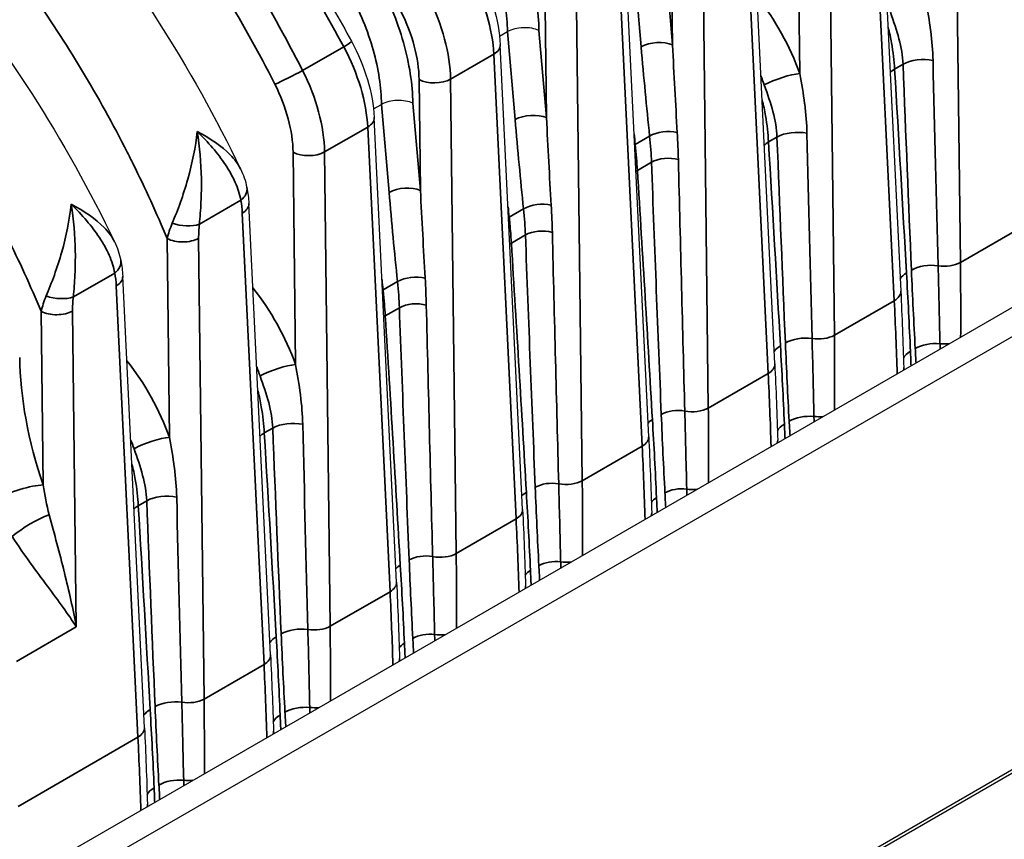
# Model space of a CAD drawing. Header units: millimetres. Extents: x 399 to 6233, y -1870 to 1602.
# Tile 14 of 256: x 947 to 1035, y 1281 to 1354. Entities that reach past the tile are written whole.
import ezdxf

# ---------------------------------------------------------------- set-up
doc = ezdxf.new("R2010")
doc.units = ezdxf.units.MM
doc.layers.add('可見 (ISO)', color=7, linetype='Continuous', lineweight=25)
doc.layers.add('窄部可見 (ISO)', color=7, linetype='Continuous', lineweight=35)

# ---------------------------------------------------------------- blocks, each defined once
blk = doc.blocks.new('CHS2C-S40外觀(4x放大)')
at = {"layer": '可見 (ISO)'}
for p, q in [((94.493, 295.412), (96.441, 254.883)), ((85.127, 248.351), (83.122, 290.071)), ((73.813, 241.819), (71.809, 283.539)), ((60.433, 277.779), (61.138, 278.186)), ((61.141, 278.188), (61.138, 278.186)), ((62.499, 235.287), (60.495, 277.007)), ((-149.035, 105.922), (144.674, 275.495)), ((-148.634, 103.541), (146.937, 274.189)), ((49.119, 271.247), (49.824, 271.654)), ((49.827, 271.656), (49.824, 271.654)), ((51.186, 228.755), (49.181, 270.475)), ((39.872, 222.223), (37.925, 262.751)), ((28.558, 215.691), (26.611, 256.218)), ((96.709, 248.032), (96.716, 247.807)), ((39.967, 243.678), (39.967, 243.677)), ((158.958, 241.937), (-160.655, 57.409)), ((85.403, 241.275), (85.396, 241.5)), ((-155.705, 60.593), (154.008, 239.406)), ((74.089, 234.743), (74.082, 234.968)), ((62.775, 228.211), (62.768, 228.436)), ((51.461, 221.679), (51.455, 221.904)), ((40.148, 215.147), (40.141, 215.372)), ((28.834, 208.615), (28.827, 208.84))]:
    blk.add_line(p, q, dxfattribs=at)
for centre, major_axis, start_param, end_param in [((88.57, 273.804), (8, 0), 0.440269, 0.440323), ((41.901, 243.92), (-6.4, 0), 4.658864, 4.658881), ((20.688, 234.612), (-8, 0), 1.300069, 1.3001)]:
    blk.add_ellipse(centre, major_axis=major_axis, ratio=0.57735, start_param=start_param, end_param=end_param, dxfattribs=at)
for points, knots in [([(-46.67, 314.535), (-42.977, 317.423), (-38.576, 319.324), (-29.181, 320.925), (-24.057, 320.624), (-13.343, 317.937), (-7.586, 315.385), (3.844, 308.199), (9.653, 303.413), (20.362, 292.369), (25.394, 285.964), (32.482, 274.904), (34.99, 270.411), (37.181, 265.856)], [0, 0, 0, 0, 0.540203, 0.540203, 1.086729, 1.086729, 1.672237, 1.672237, 2.279577, 2.279577, 2.883685, 2.883685, 3.265766, 3.265766, 3.265766, 3.265766]), ([(-57.984, 308.004), (-54.286, 310.894), (-49.878, 312.797), (-40.475, 314.393), (-35.35, 314.09), (-24.635, 311.396), (-18.877, 308.841), (-7.447, 301.65), (-1.638, 296.861), (9.068, 285.813), (14.098, 279.407), (21.178, 268.354), (23.68, 263.87), (25.867, 259.324)], [0, 0, 0, 0, 0.540904, 0.540904, 1.087455, 1.087455, 1.673022, 1.673022, 2.280352, 2.280352, 2.884446, 2.884446, 3.265747, 3.265747, 3.265747, 3.265747]), ([(29.566, 302.239), (34.761, 296.526), (39.631, 289.991), (44.961, 281.229), (46.075, 279.287), (47.134, 277.323)], [0, 0, 0, 0, 0.601426, 0.601426, 0.7691436, 0.7691436, 0.7691436, 0.7691436]), ([(58.448, 283.855), (59.046, 282.745), (59.535, 281.572), (60.229, 279.265), (60.442, 278.104), (60.495, 277.007)], [0, 0, 0, 0, 0.0947069, 0.0947069, 0.1895888, 0.1895888, 0.1895888, 0.1895888]), ([(63.964, 278.29), (63.593, 278.467), (63.073, 278.558), (62.553, 278.54), (62.032, 278.521), (61.515, 278.394), (61.141, 278.188)], [-0.0000151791, -0.0000151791, -0.0000151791, -0.0000151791, 0.0003786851, 0.0003786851, 0.0003786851, 0.0007725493, 0.0007725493, 0.0007725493, 0.0007725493]), ([(47.134, 277.323), (47.732, 276.214), (48.222, 275.04), (48.915, 272.733), (49.129, 271.572), (49.181, 270.475)], [0, 0, 0, 0, 0.0947069, 0.0947069, 0.1895888, 0.1895888, 0.1895888, 0.1895888]), ([(52.65, 271.758), (52.28, 271.935), (51.76, 272.026), (51.239, 272.008), (50.719, 271.989), (50.201, 271.862), (49.827, 271.656)], [-0.0000151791, -0.0000151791, -0.0000151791, -0.0000151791, 0.0003786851, 0.0003786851, 0.0003786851, 0.0007725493, 0.0007725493, 0.0007725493, 0.0007725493])]:
    blk.add_open_spline(points, degree=3, knots=knots, dxfattribs=at)
for points in [[(37.178, 265.863), (37.432, 265.335), (37.632, 264.775), (37.749, 264.201)], [(37.749, 264.201), (37.845, 263.733), (37.901, 263.245), (37.925, 262.751)], [(25.864, 259.332), (26.118, 258.803), (26.318, 258.244), (26.435, 257.669)], [(26.435, 257.669), (26.531, 257.2), (26.587, 256.713), (26.611, 256.218)], [(96.441, 254.883), (96.551, 252.588), (96.64, 250.305), (96.709, 248.032)], [(85.127, 248.351), (85.237, 246.056), (85.327, 243.773), (85.396, 241.5)], [(73.813, 241.819), (73.923, 239.525), (74.013, 237.241), (74.082, 234.968)], [(62.499, 235.287), (62.61, 232.993), (62.699, 230.709), (62.768, 228.436)], [(51.186, 228.755), (51.296, 226.461), (51.386, 224.177), (51.455, 221.904)], [(39.872, 222.223), (39.982, 219.929), (40.072, 217.645), (40.141, 215.372)], [(28.558, 215.691), (28.669, 213.397), (28.758, 211.113), (28.827, 208.84)]]:
    blk.add_open_spline(points, degree=3, dxfattribs=at)
at = {"layer": '窄部可見 (ISO)'}
for p, q in [((101.305, 298.825), (101.792, 257.455)), ((95.856, 254.028), (93.909, 294.555)), ((87.374, 274.421), (87.164, 292.272)), ((89.991, 292.294), (90.478, 250.923)), ((84.543, 247.496), (82.538, 289.216)), ((75.953, 277.001), (75.836, 286.956)), ((78.663, 286.979), (79.165, 244.391)), ((73.137, 276.821), (72.454, 284.72)), ((75.278, 284.821), (75.953, 277.001)), ((73.229, 240.964), (71.224, 282.684)), ((64.639, 270.469), (64.522, 280.424)), ((67.35, 280.447), (67.851, 237.859)), ((61.823, 270.289), (61.141, 278.188)), ((63.964, 278.29), (64.639, 270.469)), ((42.752, 274.693), (46.444, 276.824)), ((59.911, 276.152), (56.036, 273.915)), ((61.915, 234.432), (59.911, 276.152)), ((96.643, 275.255), (95.885, 274.817)), ((53.326, 263.937), (53.209, 273.892)), ((56.036, 273.915), (56.537, 231.327)), ((50.509, 263.757), (49.827, 271.656)), ((52.65, 271.758), (53.326, 263.937)), ((48.597, 269.62), (44.722, 267.383)), ((50.601, 227.9), (48.597, 269.62)), ((72.607, 268.061), (73.897, 268.807)), ((85.329, 268.723), (84.571, 268.285)), ((32.999, 267.236), (32.999, 267.237)), ((42.119, 248.293), (41.895, 267.36)), ((44.722, 267.383), (45.223, 224.795)), ((74.064, 266.463), (72.801, 265.734)), ((101.792, 257.455), (112.544, 263.663)), ((37.203, 263.042), (33.489, 260.897)), ((39.288, 221.368), (37.34, 261.896)), ((61.293, 261.529), (62.584, 262.275)), ((21.685, 260.704), (21.685, 260.705)), ((62.75, 259.931), (61.487, 259.202)), ((30.806, 241.761), (30.595, 259.612)), ((33.423, 259.634), (33.91, 218.263)), ((25.889, 256.51), (22.175, 254.365)), ((49.979, 254.998), (51.27, 255.743)), ((27.974, 214.836), (26.027, 255.363)), ((90.478, 250.923), (95.856, 254.028)), ((19.465, 237.483), (19.282, 253.08)), ((22.109, 253.101), (22.443, 224.749)), ((51.436, 253.4), (50.173, 252.67)), ((79.165, 244.391), (84.543, 247.496)), ((40.075, 242.595), (39.317, 242.157)), ((67.851, 237.859), (73.229, 240.964)), ((28.761, 236.063), (28.003, 235.625)), ((56.537, 231.327), (61.915, 234.432)), ((45.223, 224.795), (50.601, 227.9)), ((22.443, 224.749), (17.069, 221.646)), ((33.91, 218.263), (39.288, 221.368)), ((17.222, 208.629), (27.974, 214.836))]:
    blk.add_line(p, q, dxfattribs=at)
for centre, major_axis, ratio, start_param, end_param in [((52.749, 280.539), (5.062, -9.608), 0.528981, 0.843503, 1.58526), ((48.882, 278.307), (-4.761, 9.775), 0.546465, 4.003127, 4.744883), ((79.727, 274.635), (-6.321, 11.409), 0.529006, 4.409216, 5.022733), ((47.248, 277.552), (-3.941, 8.16), 0.548164, 4.005041, 4.7468), ((42.632, 279.087), (-1.732, -1), 0.026607, 0.240066, 0.240557), ((45.374, 276.373), (1.76, 0.949), 0.068242, 5.328283, 6.283185), ((41.435, 274.007), (5.062, -9.608), 0.528981, 0.843503, 1.58526), ((58.497, 276.911), (1.998, 0.096), 0.568811, 5.470634, 6.283186), ((74.539, 276.219), (-1.993, -0.172), 0.487205, 3.882318, 5.450453), ((74.739, 275.638), (-2.376, 26.657), 0.055803, 1.521439, 1.824995), ((77.366, 277.88), (1.809, -36.934), 0.039331, 4.734258, 4.949623), ((98.337, 274.392), (2.398, 0.094), 0.53547, 1.12184, 2.334033), ((97.456, 301.203), (-3.869, 109.752), 0.016176, 1.808908, 1.986983), ((99.524, 330.822), (3.224, -155.247), 0.009219, 5.07594, 5.206517), ((41.683, 274.242), (-1.784, -0.904), 0.049948, 0.631122, 2.18822), ((37.568, 271.775), (-4.761, 9.775), 0.546465, 4.003127, 4.744883), ((77.805, 273.569), (-5.235, 9.526), 0.531131, 4.411078, 4.492399), ((85.677, 273.482), (-2.261, -0.805), 0.217549, 3.789822, 5.350538), ((97.579, 273.954), (2.396, 0.144), 0.549309, 2.32279, 2.590389), ((92.619, 298.41), (-6.883, 108.013), 0.016654, 4.313046, 4.491121), ((35.934, 271.02), (-3.941, 8.16), 0.548164, 4.005041, 4.7468), ((54.622, 274.674), (-2, -0.024), 0.544644, 0.779157, 2.349222), ((47.184, 270.379), (1.998, 0.096), 0.568811, 5.470634, 6.283186), ((63.226, 269.687), (-1.993, -0.172), 0.487205, 3.882318, 5.450453), ((66.052, 271.348), (1.809, -36.934), 0.039331, 4.734258, 4.949623), ((63.426, 269.106), (-2.376, 26.657), 0.055803, 1.521439, 1.824995), ((70.516, 273.2), (-3.065, 26.26), 0.057179, 4.508766, 4.545085), ((75.3, 268.204), (-1.989, -0.206), 0.498982, 4.088239, 5.441945), ((87.024, 267.86), (-2.398, -0.094), 0.53547, 4.263432, 5.475625), ((86.142, 294.671), (-3.869, 109.752), 0.016176, 1.808908, 1.986983), ((88.21, 324.29), (3.224, -155.247), 0.009219, 5.07594, 5.206517), ((74.009, 267.459), (-1.989, -0.208), 0.49963, 5.441462, 5.479477), ((86.266, 267.422), (-2.396, -0.144), 0.549309, 5.464382, 5.731981), ((81.306, 291.878), (-6.883, 108.013), 0.016654, 4.313046, 4.491121), ((43.309, 268.142), (-2, -0.024), 0.544644, 0.779157, 2.349222), ((75.476, 265.744), (-1.999, -0.074), 0.533946, 4.165658, 5.476817), ((75.104, 280.828), (-3.466, 99.881), 0.015549, 1.714575, 1.949868), ((77.062, 303.71), (3.058, -141.203), 0.010141, 4.977414, 5.14781), ((74.213, 265.015), (-1.996, -0.124), 0.550796, 5.463127, 5.561987), ((70.435, 278.133), (-6.319, 98.235), 0.016027, 4.349516, 4.58481), ((51.912, 263.155), (-1.993, -0.172), 0.487205, 3.882318, 5.450453), ((35.79, 263.801), (1.959, 0.4), 0.65187, 5.376523, 6.283118), ((52.112, 262.574), (-2.376, 26.657), 0.055803, 1.521439, 1.824995), ((54.739, 264.816), (1.809, -36.934), 0.039331, 4.734258, 4.949623), ((59.203, 266.668), (-3.065, 26.26), 0.057179, 4.508766, 4.545085), ((63.986, 261.672), (-1.989, -0.206), 0.498982, 4.088239, 5.441945), ((32.075, 261.656), (1.987, -0.231), 0.443555, 4.225176, 5.553982), ((62.696, 260.927), (-1.989, -0.208), 0.49963, 5.441462, 5.479477), ((64.162, 259.212), (-1.999, -0.074), 0.533946, 4.165658, 5.476817), ((63.791, 274.296), (-3.466, 99.881), 0.015549, 1.714575, 1.949868), ((65.748, 297.178), (3.058, -141.203), 0.010141, 4.977414, 5.14781), ((62.899, 258.483), (-1.996, -0.124), 0.550796, 5.463127, 5.561987), ((59.122, 271.601), (-6.319, 98.235), 0.016027, 4.349516, 4.58481), ((24.476, 257.269), (1.959, 0.401), 0.651891, 5.376494, 6.283119), ((99.09, 255.912), (2.398, 0.102), 0.537663, 1.250643, 2.332303), ((100.379, 258.214), (-2, -0.024), 0.544644, 1.267214, 2.349222), ((-181.207, 409.209), (193.733, -350.152), 0.589256, 0.810863, 0.830936), ((98.647, 255.656), (-2.396, -0.136), 0.547158, 5.466181, 5.912766), ((47.889, 260.136), (-3.065, 26.26), 0.057179, 4.508766, 4.545085), ((52.673, 255.14), (-1.989, -0.206), 0.498982, 4.088239, 5.441945), ((34.472, 248.507), (-6.321, 11.409), 0.529006, 4.409216, 5.022733), ((51.382, 254.395), (-1.989, -0.208), 0.49963, 5.441462, 5.479477), ((94.443, 254.787), (1.998, 0.096), 0.568811, 5.470634, 6.283185), ((20.762, 255.124), (1.987, -0.231), 0.443526, 4.225235, 5.553996), ((52.848, 252.68), (-1.999, -0.074), 0.533946, 4.165658, 5.476817), ((54.434, 290.646), (3.058, -141.203), 0.010141, 4.977414, 5.14781), ((-186.731, 406.02), (-206.245, 342.931), 0.565194, 3.931612, 3.951685), ((52.477, 267.764), (-3.466, 99.881), 0.015549, 1.714575, 1.949868), ((51.585, 251.951), (-1.996, -0.124), 0.550796, 5.463127, 5.561987), ((47.808, 265.069), (-6.319, 98.235), 0.016027, 4.349516, 4.58481), ((87.777, 249.38), (-2.398, -0.102), 0.537663, 4.392236, 5.473896), ((89.065, 251.682), (2, 0.024), 0.544644, 4.408807, 5.490815), ((-192.521, 402.677), (193.733, -350.152), 0.589256, 0.810863, 0.830936), ((99.433, 248.869), (2.396, 0.134), 0.546707, 1.318603, 2.324963), ((100.399, 251.256), (-2, 0.012), 0.557018, 1.352757, 1.774162), ((100.659, 294.884), (0.915, -82.273), 0.017311, 5.286764, 5.293803), ((87.334, 249.124), (-2.396, -0.136), 0.547158, 5.466181, 5.912766), ((99.002, 248.62), (-2.398, -0.103), 0.53812, 5.473533, 6.00157), ((33.668, 239.113), (-10.363, 22.915), 0.549622, 0.897782, 1.396257), ((23.158, 241.975), (-6.321, 11.409), 0.529006, 4.409216, 5.022733), ((83.129, 248.255), (1.998, 0.096), 0.568811, 5.470634, 6.283185), ((32.55, 247.442), (-5.235, 9.526), 0.531131, 4.411078, 4.492399), ((40.423, 247.354), (2.261, 0.805), 0.217549, 0.648229, 2.208945), ((-198.045, 399.488), (-206.245, 342.931), 0.565194, 3.931612, 3.951685), ((94.71, 247.971), (1.999, 0.061), 0.581198, 6.065621, 6.283185), ((76.356, 243.097), (-1.998, -0.082), 0.536638, 4.333887, 5.474707), ((77.751, 245.15), (2, 0.024), 0.544644, 4.349626, 5.490815), ((-203.834, 396.145), (193.733, -350.152), 0.589256, 0.810863, 0.830936), ((41.769, 241.732), (2.398, 0.094), 0.53547, 1.12184, 2.334033), ((75.562, 242.639), (-1.997, -0.116), 0.548165, 5.465341, 5.810795), ((88.12, 242.337), (-2.396, -0.134), 0.546707, 4.460195, 5.466556), ((89.086, 244.724), (2, -0.012), 0.557018, 4.49435, 4.915755), ((89.345, 288.352), (0.915, -82.273), 0.017311, 5.286764, 5.293803), ((41.011, 241.294), (-2.396, -0.144), 0.549309, 5.464382, 5.731981), ((36.051, 265.751), (-6.883, 108.013), 0.016654, 4.313046, 4.491121), ((40.887, 268.543), (-3.869, 109.752), 0.016176, 1.808908, 1.986983), ((42.955, 298.162), (3.224, -155.247), 0.009219, 5.07594, 5.206517), ((87.688, 242.088), (-2.398, -0.103), 0.53812, 5.473533, 6.00157), ((21.236, 240.91), (-5.235, 9.526), 0.531131, 4.411078, 4.492399), ((29.109, 240.822), (-2.261, -0.805), 0.217549, 3.789822, 5.350538), ((71.815, 241.723), (1.998, 0.096), 0.568811, 5.470634, 6.283185), ((83.397, 241.44), (1.999, 0.061), 0.581198, 6.065621, 6.283185), ((-209.359, 392.956), (-206.245, 342.931), 0.565194, 3.931612, 3.951685), ((66.438, 238.618), (-2, -0.024), 0.544644, 1.208034, 2.349222), ((-215.148, 389.613), (193.733, -350.152), 0.589256, 0.810863, 0.830936), ((17.203, 236.232), (3.029, 1.031), 0.234866, 0.651366, 2.212495), ((65.042, 236.565), (-1.998, -0.082), 0.536638, 4.333887, 5.474707), ((76.683, 236.052), (-1.997, -0.106), 0.544817, 4.407615, 5.468118), ((77.772, 238.192), (2, -0.012), 0.557018, 4.440133, 4.915755), ((30.455, 235.2), (-2.398, -0.094), 0.53547, 4.263432, 5.475625), ((29.573, 262.011), (-3.869, 109.752), 0.016176, 1.808908, 1.986983), ((31.642, 291.63), (3.224, -155.247), 0.009219, 5.07594, 5.206517), ((64.248, 236.107), (-1.997, -0.116), 0.548165, 5.465341, 5.810795), ((75.931, 235.618), (-1.998, -0.092), 0.540031, 5.472005, 5.910705), ((29.697, 234.762), (-2.396, -0.144), 0.549309, 5.464382, 5.731981), ((24.737, 259.219), (-6.883, 108.013), 0.016654, 4.313046, 4.491121), ((60.502, 235.191), (1.998, 0.096), 0.568811, 5.470634, 6.283185), ((18.568, 233.244), (2.736, 1.659), 0.241347, 0.877557, 2.168772), ((-220.672, 386.424), (-206.245, 342.931), 0.565194, 3.931612, 3.951685), ((72.083, 234.908), (1.999, 0.061), 0.581198, 6.065621, 6.283185), ((53.728, 230.033), (-1.998, -0.082), 0.536638, 4.333887, 5.474707), ((55.124, 232.086), (-2, -0.024), 0.544644, 1.208034, 2.349222), ((-226.462, 383.081), (193.733, -350.152), 0.589256, 0.810863, 0.830936), ((65.37, 229.521), (-1.997, -0.106), 0.544817, 4.407615, 5.468118), ((52.934, 229.575), (-1.997, -0.116), 0.548165, 5.465341, 5.810795), ((64.617, 229.086), (-1.998, -0.092), 0.540031, 5.472005, 5.910705), ((66.458, 231.66), (-2, 0.012), 0.557018, 1.298541, 1.774162), ((49.188, 228.659), (1.998, 0.096), 0.568811, 5.470634, 6.283185), ((60.769, 228.376), (1.999, 0.061), 0.581198, 6.065621, 6.283185), ((-231.986, 379.892), (-206.245, 342.931), 0.565194, 3.931612, 3.951685), ((42.522, 223.252), (2.398, 0.102), 0.537663, 1.250643, 2.332303), ((43.81, 225.554), (-2, -0.024), 0.544644, 1.267214, 2.349222), ((-237.775, 376.549), (193.733, -350.152), 0.589256, 0.810863, 0.830936), ((42.079, 222.996), (-2.396, -0.136), 0.547158, 5.466181, 5.912766), ((54.056, 222.989), (-1.997, -0.106), 0.544817, 4.407615, 5.468118), ((55.144, 225.128), (-2, 0.012), 0.557018, 1.298541, 1.774162), ((53.303, 222.554), (-1.998, -0.092), 0.540031, 5.472005, 5.910705), ((37.874, 222.127), (1.998, 0.096), 0.568811, 5.470634, 6.283185), ((49.455, 221.844), (1.999, 0.061), 0.581198, 6.065621, 6.283185), ((-243.3, 373.36), (-206.245, 342.931), 0.565194, 3.931612, 3.951685), ((31.208, 216.72), (-2.398, -0.102), 0.537663, 4.392236, 5.473896), ((32.496, 219.022), (2, 0.024), 0.544644, 4.408807, 5.490815), ((-249.089, 370.017), (193.733, -350.152), 0.589256, 0.810863, 0.830936), ((42.865, 216.209), (2.396, 0.134), 0.546707, 1.318603, 2.324963), ((43.831, 218.596), (-2, 0.012), 0.557018, 1.352757, 1.774162), ((44.09, 262.224), (0.915, -82.273), 0.017311, 5.286764, 5.293803), ((30.765, 216.464), (-2.396, -0.136), 0.547158, 5.466181, 5.912766), ((42.433, 215.96), (-2.398, -0.103), 0.53812, 5.473533, 6.00157), ((26.561, 215.595), (1.998, 0.096), 0.568811, 5.470634, 6.283185), ((-254.613, 366.828), (-206.245, 342.931), 0.565194, 3.931612, 3.951685), ((38.142, 215.312), (1.999, 0.061), 0.581198, 6.065621, 6.283185), ((31.551, 209.677), (-2.396, -0.134), 0.546707, 4.460195, 5.466556), ((32.517, 212.064), (2, -0.012), 0.557018, 4.49435, 4.915755), ((32.776, 255.692), (0.915, -82.273), 0.017311, 5.286764, 5.293803), ((31.119, 209.428), (-2.398, -0.103), 0.53812, 5.473533, 6.00157), ((26.828, 208.78), (1.999, 0.061), 0.581198, 6.065621, 6.283185)]:
    blk.add_ellipse(centre, major_axis=major_axis, ratio=ratio, start_param=start_param, end_param=end_param, dxfattribs=at)
for points, knots in [([(30.596, 259.612), (29.645, 261.881), (28.619, 264.129), (27.548, 266.297), (27.373, 266.652), (27.195, 267.006), (27.016, 267.361), (25.735, 269.887), (24.361, 272.362), (22.922, 274.752), (21.483, 277.143), (19.97, 279.463), (18.382, 281.713), (16.795, 283.962), (15.126, 286.152), (13.403, 288.244), (12.674, 289.13), (11.935, 289.998), (11.187, 290.847), (10.168, 292.004), (9.132, 293.127), (8.078, 294.217), (6.251, 296.106), (4.368, 297.899), (2.442, 299.582), (-1.412, 302.948), (-5.323, 305.777), (-9.285, 308.065), (-13.247, 310.353), (-17.176, 312.05), (-21.072, 313.158), (-24.144, 314.031), (-27.106, 314.51), (-29.949, 314.596), (-30.711, 314.619), (-31.466, 314.614), (-32.212, 314.58), (-33.882, 314.505), (-35.506, 314.287), (-37.062, 313.933)], [0.0267397, 0.0267397, 0.0267397, 0.0267397, 0.0775919, 0.0775919, 0.0775919, 0.0858976, 0.0858976, 0.0858976, 0.1450554, 0.1450554, 0.1450554, 0.2042133, 0.2042133, 0.2042133, 0.2633711, 0.2633711, 0.2633711, 0.2884173, 0.2884173, 0.2884173, 0.322529, 0.322529, 0.322529, 0.3816868, 0.3816868, 0.3816868, 0.5, 0.5, 0.5, 0.6183182, 0.6183182, 0.6183182, 0.7115983, 0.7115983, 0.7115983, 0.7366339, 0.7366339, 0.7366339, 0.7926817, 0.7926817, 0.7926817, 0.7926817]), ([(19.282, 253.08), (18.332, 255.348), (17.305, 257.598), (16.234, 259.765), (16.059, 260.119), (15.882, 260.474), (15.702, 260.828), (14.421, 263.355), (13.048, 265.83), (11.608, 268.22), (10.169, 270.611), (8.656, 272.931), (7.069, 275.181), (5.481, 277.43), (3.813, 279.62), (2.09, 281.712), (1.36, 282.598), (0.621, 283.466), (-0.127, 284.315), (-1.145, 285.472), (-2.182, 286.595), (-3.235, 287.685), (-5.062, 289.574), (-6.945, 291.367), (-8.872, 293.05), (-12.726, 296.416), (-16.636, 299.245), (-20.599, 301.533), (-24.561, 303.821), (-28.49, 305.518), (-32.386, 306.626), (-35.458, 307.499), (-38.42, 307.978), (-41.262, 308.064), (-42.025, 308.088), (-42.78, 308.082), (-43.526, 308.048), (-45.288, 307.968), (-47, 307.731), (-48.634, 307.341), (-50.268, 306.952), (-51.833, 306.408), (-53.328, 305.712), (-54.823, 305.015), (-56.256, 304.161), (-57.601, 303.15), (-57.79, 303.008), (-57.976, 302.864), (-58.16, 302.717), (-59.286, 301.818), (-60.371, 300.788), (-61.383, 299.652)], [0.026741, 0.026741, 0.026741, 0.026741, 0.0775937, 0.0775937, 0.0775937, 0.0858987, 0.0858987, 0.0858987, 0.1450564, 0.1450564, 0.1450564, 0.2042141, 0.2042141, 0.2042141, 0.2633718, 0.2633718, 0.2633718, 0.2884178, 0.2884178, 0.2884178, 0.3225295, 0.3225295, 0.3225295, 0.3816871, 0.3816871, 0.3816871, 0.5, 0.5, 0.5, 0.6183179, 0.6183179, 0.6183179, 0.7115978, 0.7115978, 0.7115978, 0.7366333, 0.7366333, 0.7366333, 0.795791, 0.795791, 0.795791, 0.8549487, 0.8549487, 0.8549487, 0.9141064, 0.9141064, 0.9141064, 0.9224137, 0.9224137, 0.9224137, 0.9732641, 0.9732641, 0.9732641, 0.9732641]), ([(46.444, 276.824), (43.658, 281.992), (40.458, 287.08), (36.967, 291.859), (33.517, 296.582), (29.785, 301.002), (25.935, 304.949)], [2.2837463, 2.2837463, 2.2837463, 2.2837463, 2.5241806, 2.5241806, 2.5241806, 2.7617603, 2.7617603, 2.7617603, 2.7617603]), ([(40.269, 273.46), (37.33, 279.264), (33.845, 284.97), (29.984, 290.246), (26.169, 295.46), (21.991, 300.249), (17.69, 304.382)], [5.4253389, 5.4253389, 5.4253389, 5.4253389, 5.6996123, 5.6996123, 5.6996123, 5.9706337, 5.9706337, 5.9706337, 5.9706337]), ([(21.963, 304.058), (25.522, 300.403), (28.972, 296.32), (32.177, 291.941), (36.14, 286.528), (39.724, 280.666), (42.752, 274.693)], [0.3619199, 0.3619199, 0.3619199, 0.3619199, 0.5836942, 0.5836942, 0.5836942, 0.8578464, 0.8578464, 0.8578464, 0.8578464]), ([(60.769, 289.454), (61.75, 287.651), (62.567, 285.683), (63.118, 283.735), (63.654, 281.839), (63.936, 279.969), (63.964, 278.29)], [0.8072897, 0.8072897, 0.8072897, 0.8072897, 1.1737239, 1.1737239, 1.1737239, 1.5303326, 1.5303326, 1.5303326, 1.5303326]), ([(61.138, 278.186), (61.124, 279.691), (60.877, 281.371), (60.399, 283.074), (59.916, 284.798), (59.198, 286.539), (58.333, 288.132)], [4.7472956, 4.7472956, 4.7472956, 4.7472956, 5.1094328, 5.1094328, 5.1094328, 5.4758956, 5.4758956, 5.4758956, 5.4758956]), ([(49.455, 282.922), (50.437, 281.119), (51.253, 279.151), (51.804, 277.203), (52.34, 275.307), (52.623, 273.437), (52.65, 271.758)], [0.8072897, 0.8072897, 0.8072897, 0.8072897, 1.1737239, 1.1737239, 1.1737239, 1.5303326, 1.5303326, 1.5303326, 1.5303326]), ([(49.824, 271.654), (49.81, 273.159), (49.563, 274.839), (49.086, 276.542), (48.602, 278.266), (47.884, 280.007), (47.02, 281.6)], [4.7472956, 4.7472956, 4.7472956, 4.7472956, 5.1094328, 5.1094328, 5.1094328, 5.4758956, 5.4758956, 5.4758956, 5.4758956]), ([(98.688, 280.953), (98.858, 280.038), (99.01, 279.15), (99.121, 278.277), (99.124, 278.26), (99.126, 278.242), (99.128, 278.225), (99.241, 277.334), (99.312, 276.458), (99.333, 275.589)], [0, 0, 0, 0, 0.000759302, 0.000759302, 0.000759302, 0.000774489, 0.000774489, 0.000774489, 0.001548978, 0.001548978, 0.001548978, 0.001548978]), ([(96.643, 275.255), (96.615, 276.01), (96.484, 276.766), (96.074, 278.313), (95.794, 279.107), (95.504, 279.93)], [0, 0, 0, 0, 0.000661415, 0.000661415, 0.001322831, 0.001322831, 0.001322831, 0.001322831]), ([(95.302, 278.589), (95.434, 278.116), (95.535, 277.642), (95.757, 276.361), (95.839, 275.561), (95.885, 274.817)], [0.000278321, 0.000278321, 0.000278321, 0.000278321, 0.000661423, 0.000661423, 0.001322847, 0.001322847, 0.001322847, 0.001322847]), ([(87.374, 274.421), (87.544, 273.507), (87.696, 272.618), (87.808, 271.745), (87.81, 271.728), (87.812, 271.71), (87.814, 271.693), (87.927, 270.802), (87.998, 269.926), (88.019, 269.057)], [0, 0, 0, 0, 0.000759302, 0.000759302, 0.000759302, 0.000774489, 0.000774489, 0.000774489, 0.001548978, 0.001548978, 0.001548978, 0.001548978]), ([(85.329, 268.723), (85.301, 269.478), (85.17, 270.234), (84.76, 271.781), (84.48, 272.575), (84.19, 273.398)], [0, 0, 0, 0, 0.000661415, 0.000661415, 0.001322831, 0.001322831, 0.001322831, 0.001322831]), ([(83.988, 272.057), (84.12, 271.584), (84.221, 271.11), (84.443, 269.829), (84.525, 269.029), (84.571, 268.285)], [0.000278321, 0.000278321, 0.000278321, 0.000278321, 0.000661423, 0.000661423, 0.001322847, 0.001322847, 0.001322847, 0.001322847]), ([(31.055, 260.985), (31.296, 261.566), (31.547, 262.2), (31.784, 262.862), (32.021, 263.524), (32.249, 264.228), (32.45, 264.935), (32.85, 266.35), (33.152, 267.821), (33.284, 269.226)], [0, 0, 0, 0, 0.000558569, 0.000558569, 0.000558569, 0.001117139, 0.001117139, 0.001117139, 0.002234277, 0.002234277, 0.002234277, 0.002234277]), ([(33.284, 269.226), (34.483, 268.59), (35.502, 267.897), (36.249, 267.135), (36.651, 266.724), (36.97, 266.301), (37.181, 265.86)], [-0.000011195, -0.000011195, -0.000011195, -0.000011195, 0.001104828, 0.001104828, 0.001104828, 0.001705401, 0.001705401, 0.001705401, 0.001705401]), ([(37.203, 263.042), (37.108, 263.589), (36.935, 264.124), (36.7, 264.655), (36.466, 265.186), (36.167, 265.718), (35.825, 266.234), (35.483, 266.75), (35.098, 267.255), (34.674, 267.753), (34.249, 268.251), (33.777, 268.748), (33.284, 269.226)], [0, 0, 0, 0, 0.000534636, 0.000534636, 0.000534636, 0.001069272, 0.001069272, 0.001069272, 0.001603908, 0.001603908, 0.001603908, 0.002138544, 0.002138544, 0.002138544, 0.002138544]), ([(33.284, 269.226), (33.526, 267.827), (33.643, 266.401), (33.676, 264.28), (33.663, 263.568), (33.599, 262.197), (33.548, 261.534), (33.489, 260.897)], [-0.000011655, -0.000011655, -0.000011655, -0.000011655, 0.001067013, 0.001067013, 0.001606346, 0.001606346, 0.00214568, 0.00214568, 0.00214568, 0.00214568]), ([(74.064, 266.463), (74.05, 266.836), (74.03, 267.209), (74.004, 267.585), (73.976, 267.99), (73.94, 268.397), (73.897, 268.807)], [0, 0, 0, 0, 0.0003301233, 0.0003301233, 0.0003301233, 0.0006862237, 0.0006862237, 0.0006862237, 0.0006862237]), ([(76.379, 269.13), (76.404, 268.707), (76.425, 268.285), (76.442, 267.864), (76.459, 267.473), (76.472, 267.083), (76.481, 266.694)], [0, 0, 0, 0, 0.0003730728, 0.0003730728, 0.0003730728, 0.0007194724, 0.0007194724, 0.0007194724, 0.0007194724]), ([(72.607, 268.061), (72.649, 267.652), (72.687, 267.246), (72.72, 266.844), (72.751, 266.471), (72.778, 266.101), (72.801, 265.734)], [0, 0, 0, 0, 0.0003560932, 0.0003560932, 0.0003560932, 0.0006862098, 0.0006862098, 0.0006862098, 0.0006862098]), ([(19.741, 254.454), (19.982, 255.034), (20.233, 255.668), (20.47, 256.33), (20.707, 256.993), (20.935, 257.696), (21.136, 258.403), (21.536, 259.818), (21.838, 261.289), (21.971, 262.694)], [0, 0, 0, 0, 0.000558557, 0.000558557, 0.000558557, 0.001117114, 0.001117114, 0.001117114, 0.002234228, 0.002234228, 0.002234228, 0.002234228]), ([(21.971, 262.694), (23.169, 262.058), (24.188, 261.365), (24.935, 260.603), (25.338, 260.193), (25.656, 259.769), (25.867, 259.329)], [-0.000011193, -0.000011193, -0.000011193, -0.000011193, 0.001104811, 0.001104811, 0.001104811, 0.001705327, 0.001705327, 0.001705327, 0.001705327]), ([(25.889, 256.51), (25.794, 257.057), (25.621, 257.592), (25.387, 258.123), (25.152, 258.654), (24.853, 259.186), (24.512, 259.702), (24.17, 260.218), (23.785, 260.723), (23.36, 261.221), (22.935, 261.719), (22.463, 262.216), (21.971, 262.694)], [0, 0, 0, 0, 0.000534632, 0.000534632, 0.000534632, 0.001069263, 0.001069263, 0.001069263, 0.001603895, 0.001603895, 0.001603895, 0.002138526, 0.002138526, 0.002138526, 0.002138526]), ([(21.971, 262.694), (22.212, 261.295), (22.329, 259.869), (22.362, 257.748), (22.349, 257.036), (22.285, 255.666), (22.234, 255.002), (22.175, 254.365)], [-0.000011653, -0.000011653, -0.000011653, -0.000011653, 0.001067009, 0.001067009, 0.00160634, 0.00160634, 0.002145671, 0.002145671, 0.002145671, 0.002145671]), ([(37.34, 261.896), (37.71, 262.118), (37.925, 262.421), (37.926, 262.719), (37.926, 262.73), (37.925, 262.74), (37.925, 262.751)], [0, 0, 0, 0, 0.5, 0.5, 0.5, 0.5175311, 0.5175311, 0.5175311, 0.5175311]), ([(65.065, 262.598), (65.09, 262.175), (65.111, 261.753), (65.129, 261.332), (65.145, 260.941), (65.158, 260.551), (65.167, 260.162)], [0, 0, 0, 0, 0.0003730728, 0.0003730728, 0.0003730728, 0.0007194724, 0.0007194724, 0.0007194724, 0.0007194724]), ([(62.75, 259.931), (62.737, 260.304), (62.717, 260.677), (62.69, 261.053), (62.662, 261.458), (62.626, 261.865), (62.584, 262.275)], [0, 0, 0, 0, 0.0003301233, 0.0003301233, 0.0003301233, 0.0006862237, 0.0006862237, 0.0006862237, 0.0006862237]), ([(61.293, 261.529), (61.336, 261.12), (61.373, 260.714), (61.407, 260.312), (61.437, 259.939), (61.464, 259.569), (61.487, 259.202)], [0, 0, 0, 0, 0.0003560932, 0.0003560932, 0.0003560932, 0.0006862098, 0.0006862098, 0.0006862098, 0.0006862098]), ([(30.596, 259.612), (30.966, 259.412), (31.486, 259.299), (32.009, 259.303), (32.532, 259.308), (33.052, 259.429), (33.423, 259.634)], [0, 0, 0, 0, 0.5, 0.5, 0.5, 1, 1, 1, 1]), ([(99.793, 257.168), (99.822, 256.047), (99.85, 254.929), (99.876, 253.813), (99.905, 252.596), (99.933, 251.382), (99.96, 250.171)], [0, 0, 0, 0, 0.001000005, 0.001000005, 0.001000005, 0.002089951, 0.002089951, 0.002089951, 0.002089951]), ([(26.027, 255.363), (26.397, 255.586), (26.612, 255.889), (26.612, 256.187), (26.612, 256.197), (26.612, 256.207), (26.611, 256.218)], [0, 0, 0, 0, 0.5, 0.5, 0.5, 0.5175311, 0.5175311, 0.5175311, 0.5175311]), ([(51.436, 253.4), (51.423, 253.772), (51.403, 254.145), (51.377, 254.521), (51.348, 254.926), (51.312, 255.333), (51.27, 255.743)], [0, 0, 0, 0, 0.0003301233, 0.0003301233, 0.0003301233, 0.0006862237, 0.0006862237, 0.0006862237, 0.0006862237]), ([(53.752, 256.067), (53.776, 255.643), (53.798, 255.221), (53.815, 254.8), (53.831, 254.409), (53.844, 254.019), (53.854, 253.63)], [0, 0, 0, 0, 0.0003730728, 0.0003730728, 0.0003730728, 0.0007194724, 0.0007194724, 0.0007194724, 0.0007194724]), ([(49.979, 254.998), (50.022, 254.588), (50.06, 254.182), (50.093, 253.78), (50.124, 253.407), (50.15, 253.037), (50.173, 252.67)], [0, 0, 0, 0, 0.0003560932, 0.0003560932, 0.0003560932, 0.0006862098, 0.0006862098, 0.0006862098, 0.0006862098]), ([(19.282, 253.08), (19.652, 252.879), (20.172, 252.766), (20.695, 252.771), (21.219, 252.775), (21.739, 252.896), (22.109, 253.101)], [0, 0, 0, 0, 0.5, 0.5, 0.5, 1, 1, 1, 1]), ([(88.479, 250.636), (88.508, 249.515), (88.536, 248.397), (88.562, 247.281), (88.591, 246.064), (88.619, 244.85), (88.646, 243.639)], [0, 0, 0, 0, 0.001000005, 0.001000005, 0.001000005, 0.002089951, 0.002089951, 0.002089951, 0.002089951]), ([(42.119, 248.293), (42.289, 247.379), (42.441, 246.49), (42.553, 245.617), (42.555, 245.6), (42.557, 245.582), (42.56, 245.565), (42.672, 244.674), (42.743, 243.799), (42.764, 242.929)], [0, 0, 0, 0, 0.000759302, 0.000759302, 0.000759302, 0.000774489, 0.000774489, 0.000774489, 0.001548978, 0.001548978, 0.001548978, 0.001548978]), ([(40.075, 242.595), (40.047, 243.35), (39.915, 244.106), (39.505, 245.653), (39.225, 246.447), (38.935, 247.27)], [0, 0, 0, 0, 0.000661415, 0.000661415, 0.001322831, 0.001322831, 0.001322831, 0.001322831]), ([(38.733, 245.929), (38.865, 245.456), (38.966, 244.982), (39.188, 243.701), (39.27, 242.901), (39.317, 242.157)], [0.000278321, 0.000278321, 0.000278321, 0.000278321, 0.000661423, 0.000661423, 0.001322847, 0.001322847, 0.001322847, 0.001322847]), ([(77.054, 244.124), (77.083, 243.002), (77.112, 241.883), (77.139, 240.766), (77.17, 239.549), (77.199, 238.334), (77.228, 237.122)], [0, 0, 0, 0, 0.001000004, 0.001000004, 0.001000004, 0.002089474, 0.002089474, 0.002089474, 0.002089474]), ([(30.806, 241.761), (30.975, 240.847), (31.127, 239.958), (31.239, 239.085), (31.241, 239.068), (31.244, 239.05), (31.246, 239.033), (31.358, 238.142), (31.429, 237.267), (31.451, 236.398)], [0, 0, 0, 0, 0.000759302, 0.000759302, 0.000759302, 0.000774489, 0.000774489, 0.000774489, 0.001548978, 0.001548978, 0.001548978, 0.001548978]), ([(28.761, 236.063), (28.733, 236.818), (28.601, 237.574), (28.191, 239.121), (27.911, 239.915), (27.621, 240.738)], [0, 0, 0, 0, 0.000661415, 0.000661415, 0.001322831, 0.001322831, 0.001322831, 0.001322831]), ([(27.419, 239.397), (27.552, 238.924), (27.653, 238.45), (27.875, 237.169), (27.957, 236.369), (28.003, 235.625)], [0.000278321, 0.000278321, 0.000278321, 0.000278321, 0.000661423, 0.000661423, 0.001322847, 0.001322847, 0.001322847, 0.001322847]), ([(65.74, 237.592), (65.769, 236.47), (65.798, 235.351), (65.826, 234.234), (65.856, 233.017), (65.885, 231.802), (65.914, 230.59)], [0, 0, 0, 0, 0.001000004, 0.001000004, 0.001000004, 0.002089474, 0.002089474, 0.002089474, 0.002089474]), ([(20.008, 234.812), (20.243, 233.928), (20.479, 233.058), (20.702, 232.218), (20.932, 231.355), (21.151, 230.516), (21.358, 229.684), (21.365, 229.658), (21.371, 229.631), (21.378, 229.605), (21.793, 227.937), (22.155, 226.325), (22.443, 224.749)], [0, 0, 0, 0, 0.000760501, 0.000760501, 0.000760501, 0.00154208, 0.00154208, 0.00154208, 0.001566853, 0.001566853, 0.001566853, 0.003133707, 0.003133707, 0.003133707, 0.003133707]), ([(22.443, 224.749), (21.729, 225.86), (20.836, 227.07), (19.849, 228.398), (19.842, 228.407), (19.835, 228.417), (19.828, 228.426), (19.341, 229.082), (18.832, 229.765), (18.309, 230.492), (17.779, 231.23), (17.229, 232.017), (16.696, 232.856)], [-0.000014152, -0.000014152, -0.000014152, -0.000014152, 0.001513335, 0.001513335, 0.001513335, 0.00152394, 0.00152394, 0.00152394, 0.002277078, 0.002277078, 0.002277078, 0.003040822, 0.003040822, 0.003040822, 0.003040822]), ([(54.426, 231.06), (54.456, 229.938), (54.484, 228.819), (54.512, 227.702), (54.542, 226.485), (54.571, 225.27), (54.6, 224.058)], [0, 0, 0, 0, 0.001000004, 0.001000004, 0.001000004, 0.002089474, 0.002089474, 0.002089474, 0.002089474]), ([(43.225, 224.508), (43.253, 223.387), (43.281, 222.269), (43.308, 221.153), (43.337, 219.936), (43.364, 218.722), (43.392, 217.511)], [0, 0, 0, 0, 0.001000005, 0.001000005, 0.001000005, 0.002089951, 0.002089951, 0.002089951, 0.002089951]), ([(31.911, 217.976), (31.94, 216.855), (31.967, 215.737), (31.994, 214.621), (32.023, 213.404), (32.051, 212.19), (32.078, 210.979)], [0, 0, 0, 0, 0.001000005, 0.001000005, 0.001000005, 0.002089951, 0.002089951, 0.002089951, 0.002089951])]:
    blk.add_open_spline(points, degree=3, knots=knots, dxfattribs=at)
for points in [[(43.35, 273.409), (43.351, 273.406), (43.352, 273.404), (43.353, 273.401)], [(37.34, 261.896), (37.321, 262.296), (37.277, 262.679), (37.203, 263.042)], [(30.596, 259.612), (30.703, 260.046), (30.855, 260.506), (31.055, 260.985)], [(33.489, 260.897), (33.438, 260.463), (33.418, 260.043), (33.423, 259.634)], [(26.027, 255.363), (26.008, 255.764), (25.963, 256.147), (25.889, 256.51)], [(96.953, 256.519), (97.086, 254.182), (97.206, 251.838), (97.307, 249.483)], [(97.739, 249.732), (97.608, 252.07), (97.496, 254.419), (97.396, 256.775)], [(19.282, 253.08), (19.39, 253.513), (19.542, 253.973), (19.741, 254.454)], [(22.175, 254.365), (22.125, 253.931), (22.104, 253.51), (22.109, 253.101)], [(86.425, 243.2), (86.295, 245.538), (86.182, 247.887), (86.083, 250.243)], [(85.639, 249.987), (85.772, 247.65), (85.892, 245.306), (85.994, 242.951)], [(97.307, 249.483), (97.326, 249.044), (97.345, 248.61), (97.363, 248.18)], [(97.812, 248.439), (97.788, 248.865), (97.764, 249.296), (97.739, 249.732)], [(74.15, 243.358), (74.286, 241.025), (74.411, 238.686), (74.519, 236.337)], [(75.272, 236.772), (75.147, 239.111), (75.04, 241.461), (74.944, 243.816)], [(86.498, 241.907), (86.474, 242.333), (86.45, 242.764), (86.425, 243.2)], [(85.994, 242.951), (86.013, 242.512), (86.031, 242.078), (86.049, 241.648)], [(19.465, 237.483), (19.603, 236.584), (19.775, 235.69), (20.008, 234.812)], [(63.958, 230.24), (63.834, 232.579), (63.727, 234.929), (63.63, 237.284)], [(77.228, 237.122), (77.232, 236.935), (77.237, 236.749), (77.241, 236.563)], [(62.836, 236.826), (62.972, 234.493), (63.097, 232.154), (63.205, 229.805)], [(74.519, 236.337), (74.539, 235.896), (74.559, 235.459), (74.578, 235.025)], [(75.342, 235.466), (75.318, 235.9), (75.295, 236.335), (75.272, 236.772)], [(52.644, 223.708), (52.52, 226.047), (52.413, 228.397), (52.317, 230.752)], [(51.523, 230.294), (51.658, 227.961), (51.784, 225.622), (51.891, 223.273)], [(63.205, 229.805), (63.225, 229.364), (63.245, 228.927), (63.265, 228.494)], [(64.028, 228.934), (64.005, 229.368), (63.981, 229.803), (63.958, 230.24)], [(65.914, 230.59), (65.918, 230.403), (65.923, 230.217), (65.927, 230.031)], [(40.385, 223.859), (40.517, 221.522), (40.637, 219.178), (40.739, 216.823)], [(41.171, 217.072), (41.04, 219.41), (40.928, 221.759), (40.828, 224.115)], [(52.714, 222.402), (52.691, 222.836), (52.667, 223.271), (52.644, 223.708)], [(54.6, 224.058), (54.605, 223.872), (54.609, 223.685), (54.614, 223.499)], [(51.891, 223.273), (51.912, 222.832), (51.932, 222.395), (51.951, 221.962)], [(29.857, 210.54), (29.726, 212.878), (29.614, 215.227), (29.514, 217.583)], [(29.071, 217.327), (29.203, 214.99), (29.324, 212.646), (29.425, 210.291)], [(40.739, 216.823), (40.758, 216.384), (40.776, 215.95), (40.794, 215.52)], [(41.244, 215.78), (41.219, 216.205), (41.195, 216.636), (41.171, 217.072)], [(29.93, 209.248), (29.906, 209.674), (29.881, 210.104), (29.857, 210.54)], [(29.425, 210.291), (29.444, 209.852), (29.463, 209.418), (29.481, 208.988)]]:
    blk.add_open_spline(points, degree=3, dxfattribs=at)

msp = doc.modelspace()

# ---------------------------------------------------------------- block references
msp.add_blockref('CHS2C-S40外觀(4x放大)', (929.581, 1074.992))

doc.saveas('drawing.dxf')
